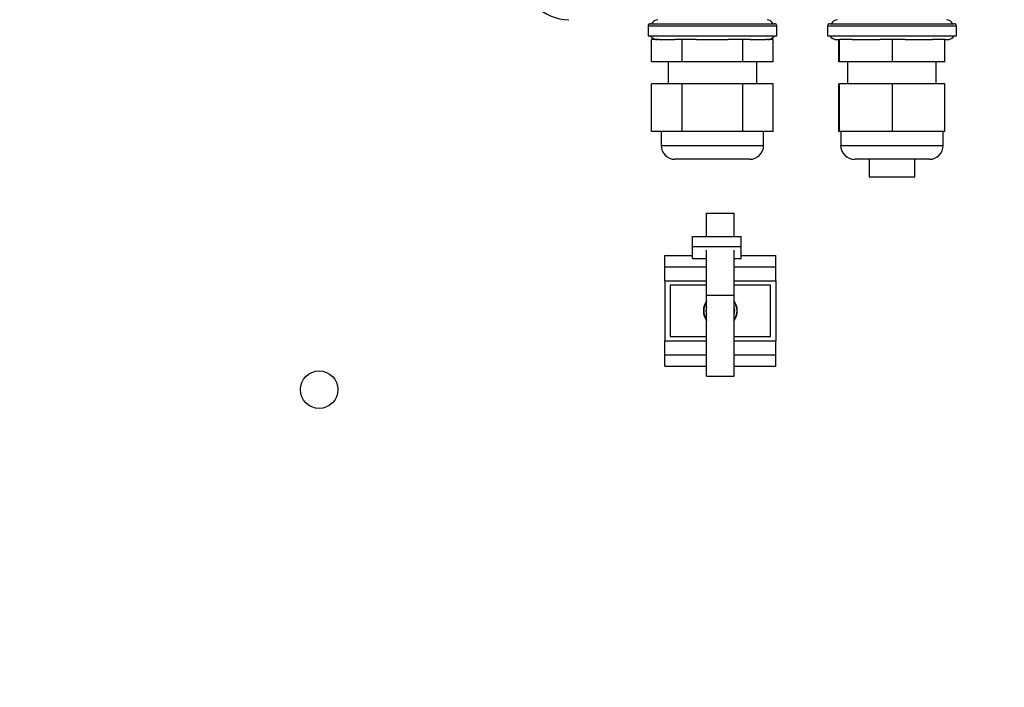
# Model space of a CAD drawing. Header units: inches. Extents: x 0.6 to 33.8, y 0 to 21.7.
# Tile 28 of 169: x 9.5 to 11.7, y 13 to 14.5. Entities that reach past the tile are written whole.
import ezdxf

# ---------------------------------------------------------------- set-up
doc = ezdxf.new("R2010")
doc.units = ezdxf.units.IN
doc.header["$MEASUREMENT"] = 0
doc.layers.add('FORMAT', color=7, linetype='Continuous')
doc.styles.add('SLDTEXTSTYLE3', font='TXT', dxfattribs={"width": 0.75})
doc.dimstyles.new('SLDDIMSTYLE0', dxfattribs={"dimtxt": 0.125, "dimasz": 0.13, "dimexe": 0, "dimexo": 0.0625, "dimgap": 0.03125, "dimtad": 0, "dimtih": 1, "dimtoh": 1, "dimdec": 1, "dimlfac": 4, "dimrnd": 1e-09, "dimzin": 12, "dimdsep": 46, "dimtxsty": 'SLDTEXTSTYLE3', "dimsah": 1, "dimcen": 0.09, "dimadec": 0, "dimazin": 3, "dimtfac": 1, "dimtdec": 1, "dimtofl": 0, "dimtmove": 0, "dimatfit": 3, "dimfxl": 0, "dimfrac": 2, "dimtolj": 1, "dimtzin": 12, "dimarcsym": 0})

# ---------------------------------------------------------------- blocks, each defined once
blk = doc.blocks.new('_D_3')
at = {"layer": 'FORMAT'}
for p, q in [((5.9903, 17.001), (3.3416, 17.001)), ((3.4666, 17.001), (3.4666, 10.7356)), ((3.2819, 10.7102), (3.2438, 10.7102)), ((3.2438, 10.7102), (3.2438, 10.5118)), ((3.6513, 10.7102), (3.6894, 10.7102)), ((3.6894, 10.7102), (3.6894, 10.5118)), ((3.2438, 10.5118), (3.2819, 10.5118)), ((3.6894, 10.5118), (3.6513, 10.5118)), ((3.4666, 4.0594), (3.4666, 10.3248)), ((13.003, 4.0594), (3.3416, 4.0594))]:
    blk.add_line(p, q, dxfattribs=at)
for points in [[(3.4666, 17.001), (3.4466, 16.871), (3.4866, 16.871)], [(3.4666, 4.0594), (3.4866, 4.1894), (3.4466, 4.1894)]]:
    blk.add_solid(points, dxfattribs=at)
at = {"layer": 'FORMAT', "char_height": 0.125, "attachment_point": 1, "style": 'SLDTEXTSTYLE3'}
for s, insert in [('1315', (3.2819, 10.6729)), ('51.8', (3.305, 10.4859))]:
    blk.add_mtext(s, dxfattribs=dict(at, insert=insert))

msp = doc.modelspace()

# ---------------------------------------------------------------- linework, layer by layer
at = {"color": 7, "linetype": 'Continuous'}
for p, q in [((10.9156, 14.5092), (10.9156, 14.4867)), ((10.9156, 14.5092), (11.2061, 14.5092)), ((10.9206, 14.5142), (11.2011, 14.5142)), ((11.2061, 14.4867), (11.2061, 14.5092)), ((11.3206, 14.5092), (11.3206, 14.4867)), ((11.3206, 14.5092), (11.6111, 14.5092)), ((11.3256, 14.5142), (11.6061, 14.5142)), ((11.6111, 14.4867), (11.6111, 14.5092)), ((10.9156, 14.4867), (11.2061, 14.4867)), ((11.3206, 14.4867), (11.6111, 14.4867)), ((10.9237, 14.4282), (10.9237, 14.4782)), ((10.9401, 14.4782), (10.9237, 14.4782)), ((10.9401, 14.4782), (10.9758, 14.4782)), ((10.9923, 14.4782), (10.9758, 14.4782)), ((10.9923, 14.4282), (10.9923, 14.4782)), ((11.0251, 14.4782), (10.9923, 14.4782)), ((11.0251, 14.4782), (11.0965, 14.4782)), ((11.1294, 14.4782), (11.0965, 14.4782)), ((11.1294, 14.4282), (11.1294, 14.4782)), ((11.1458, 14.4782), (11.1294, 14.4782)), ((11.1458, 14.4782), (11.1815, 14.4782)), ((11.1979, 14.4782), (11.1815, 14.4782)), ((11.1979, 14.4282), (11.1979, 14.4782)), ((11.3418, 14.4782), (11.3478, 14.4782)), ((11.3463, 14.4282), (11.3463, 14.4782)), ((11.3478, 14.4782), (11.3475, 14.4782)), ((11.3478, 14.4282), (11.3478, 14.4782)), ((11.3764, 14.4782), (11.3478, 14.4782)), ((11.3764, 14.4782), (11.4387, 14.4782)), ((11.4673, 14.4782), (11.4387, 14.4782)), ((11.4673, 14.4282), (11.4673, 14.4782)), ((11.4956, 14.4782), (11.4673, 14.4782)), ((11.4956, 14.4782), (11.557, 14.4782)), ((11.5853, 14.4782), (11.557, 14.4782)), ((11.5853, 14.4282), (11.5853, 14.4782)), ((11.5853, 14.4782), (11.5898, 14.4782)), ((10.9923, 14.4282), (10.9237, 14.4282)), ((10.9608, 14.4282), (10.9608, 14.3782)), ((11.1294, 14.4282), (10.9923, 14.4282)), ((11.1979, 14.4282), (11.1294, 14.4282)), ((11.1608, 14.3782), (11.1608, 14.4282)), ((11.3478, 14.4282), (11.3463, 14.4282)), ((11.4673, 14.4282), (11.3478, 14.4282)), ((11.3658, 14.4282), (11.3658, 14.3782)), ((11.5853, 14.4282), (11.4673, 14.4282)), ((11.5658, 14.3782), (11.5658, 14.4282)), ((10.9237, 14.2707), (10.9237, 14.3782)), ((10.9923, 14.3782), (10.9237, 14.3782)), ((10.9923, 14.2707), (10.9923, 14.3782)), ((11.1294, 14.3782), (10.9923, 14.3782)), ((11.1294, 14.2707), (11.1294, 14.3782)), ((11.1979, 14.3782), (11.1294, 14.3782)), ((11.1979, 14.2707), (11.1979, 14.3782)), ((11.3463, 14.2707), (11.3463, 14.3782)), ((11.3478, 14.3782), (11.3463, 14.3782)), ((11.3478, 14.2707), (11.3478, 14.3782)), ((11.4673, 14.3782), (11.3478, 14.3782)), ((11.4673, 14.2707), (11.4673, 14.3782)), ((11.5853, 14.3782), (11.4673, 14.3782)), ((11.5853, 14.2707), (11.5853, 14.3782)), ((10.9923, 14.2707), (10.9237, 14.2707)), ((10.9452, 14.2707), (10.9452, 14.2394)), ((11.1294, 14.2707), (10.9923, 14.2707)), ((11.1979, 14.2707), (11.1294, 14.2707)), ((11.1764, 14.2394), (11.1764, 14.2707)), ((11.3478, 14.2707), (11.3463, 14.2707)), ((11.4673, 14.2707), (11.3478, 14.2707)), ((11.3502, 14.2707), (11.3502, 14.2394)), ((11.5853, 14.2707), (11.4673, 14.2707)), ((11.5814, 14.2394), (11.5814, 14.2707)), ((10.9452, 14.2394), (11.1764, 14.2394)), ((11.3502, 14.2394), (11.5814, 14.2394)), ((11.1452, 14.2082), (10.9764, 14.2082)), ((11.5502, 14.2082), (11.3814, 14.2082)), ((11.4146, 14.2082), (11.4146, 14.1687)), ((11.5171, 14.1687), (11.5171, 14.2082)), ((11.4146, 14.1687), (11.5171, 14.1687)), ((11.0474, 14.0867), (11.1099, 14.0867)), ((11.0474, 14.0337), (11.0474, 14.0867)), ((11.1099, 14.0337), (11.1099, 14.0867)), ((11.0162, 14.0337), (11.1257, 14.0337)), ((11.0162, 14.0112), (11.0162, 14.0337)), ((11.1257, 14.0112), (11.1257, 14.0337)), ((10.9537, 13.9914), (11.0162, 13.9914)), ((10.9537, 13.9655), (10.9537, 13.9914)), ((11.0162, 13.9845), (11.0162, 14.0112)), ((11.0162, 14.0112), (11.1257, 14.0112)), ((11.0474, 13.9008), (11.0474, 14.0031)), ((11.1099, 13.9008), (11.1099, 14.0031)), ((11.1257, 13.9845), (11.1257, 14.0112)), ((11.1257, 13.9914), (11.2037, 13.9914)), ((11.2037, 13.9655), (11.2037, 13.9914)), ((11.0162, 13.9845), (11.0474, 13.9845)), ((11.1099, 13.9845), (11.1257, 13.9845)), ((10.9537, 13.9342), (10.9537, 13.9655)), ((10.9537, 13.9655), (11.0474, 13.9655)), ((11.1099, 13.9655), (11.2037, 13.9655)), ((11.2037, 13.9342), (11.2037, 13.9655)), ((10.9537, 13.9342), (10.9537, 13.7986)), ((10.9537, 13.9342), (11.0474, 13.9342)), ((11.0474, 13.9246), (10.9656, 13.9246)), ((10.9656, 13.9246), (10.9656, 13.8082)), ((11.1099, 13.9342), (11.2037, 13.9342)), ((11.1918, 13.9246), (11.1099, 13.9246)), ((11.1918, 13.8082), (11.1918, 13.9246)), ((11.2037, 13.9342), (11.2037, 13.7986)), ((11.1099, 13.9008), (11.0474, 13.9008)), ((11.0474, 13.7189), (11.0474, 13.9008)), ((11.1099, 13.7189), (11.1099, 13.9008)), ((10.9537, 13.7986), (11.0474, 13.7986)), ((10.9537, 13.7673), (10.9537, 13.7986)), ((10.9656, 13.8082), (11.0474, 13.8082)), ((11.1099, 13.8082), (11.1918, 13.8082)), ((11.1099, 13.7986), (11.2037, 13.7986)), ((11.2037, 13.7673), (11.2037, 13.7986)), ((10.9537, 13.7673), (11.0474, 13.7673)), ((10.9537, 13.7414), (10.9537, 13.7673)), ((11.1099, 13.7673), (11.2037, 13.7673)), ((11.2037, 13.7414), (11.2037, 13.7673)), ((10.9537, 13.7414), (11.0474, 13.7414)), ((11.1099, 13.7414), (11.2037, 13.7414)), ((11.0474, 13.7189), (11.1099, 13.7189))]:
    msp.add_line(p, q, dxfattribs=at)
at = {"color": 7, "linetype": 'Continuous', "flags": 128}
msp.add_lwpolyline([(11.1099, 13.8573), (11.1112, 13.8677), (11.1099, 13.8755)], dxfattribs=at)
at = {"color": 7, "linetype": 'Continuous'}
msp.add_circle((10.1738, 13.6885), 0.0424, dxfattribs=at)
for centre, radius, start, end in [((10.737, 14.6262), 0.103, 180, 270), ((10.9206, 14.5092), 0.005, 90, 180), ((10.9385, 14.5076), 0.0156, 93.1207, 154.8175), ((11.1832, 14.5076), 0.0156, 25.1825, 86.8793), ((11.2011, 14.5092), 0.005, 0, 90), ((11.3256, 14.5092), 0.005, 90, 180), ((11.3435, 14.5076), 0.0156, 93.1207, 154.8175), ((11.5882, 14.5076), 0.0156, 25.1825, 86.8793), ((11.6061, 14.5092), 0.005, 0, 90), ((10.9372, 14.4986), 0.0204, 215.5501, 268.9969), ((11.1845, 14.4986), 0.0204, 271.0031, 324.4499), ((11.3422, 14.4986), 0.0204, 215.5501, 268.9969), ((11.5895, 14.4986), 0.0204, 271.0031, 324.4499), ((10.9764, 14.2394), 0.0312, 180, 270), ((11.1452, 14.2394), 0.0312, 270, 0), ((11.3814, 14.2394), 0.0313, 180, 270), ((11.5502, 14.2394), 0.0312, 270, 0), ((11.0787, 13.8664), 0.0382, 144.9467, 215.0533), ((11.0787, 13.8664), 0.0382, 144.9582, 215.0418), ((11.0787, 13.8664), 0.0376, 146.3005, 213.6995), ((11.0787, 13.8664), 0.0382, 324.9467, 35.0533), ((11.0787, 13.8664), 0.0382, 324.9582, 35.0418), ((11.0787, 13.8664), 0.0376, 326.3005, 33.6995), ((11.0787, 13.8664), 0.0326, 163.7341, 196.2659)]:
    msp.add_arc(centre, radius, start, end, dxfattribs=at)

# ---------------------------------------------------------------- dimensions: what is measured, and where the dimension line sits
at = {"layer": 'FORMAT'}
dim = msp.add_linear_dim(base=(3.4666, 4.0594), p1=(6.0403, 17.001), p2=(13.053, 4.0594), angle=90, dimstyle='SLDDIMSTYLE0', dxfattribs=at)
dim.commit()
dim.dimension.update_dxf_attribs({"geometry": '_D_3', "text_midpoint": (3.4666, 10.5302), "dimtype": 160})

doc.saveas('drawing.dxf')
